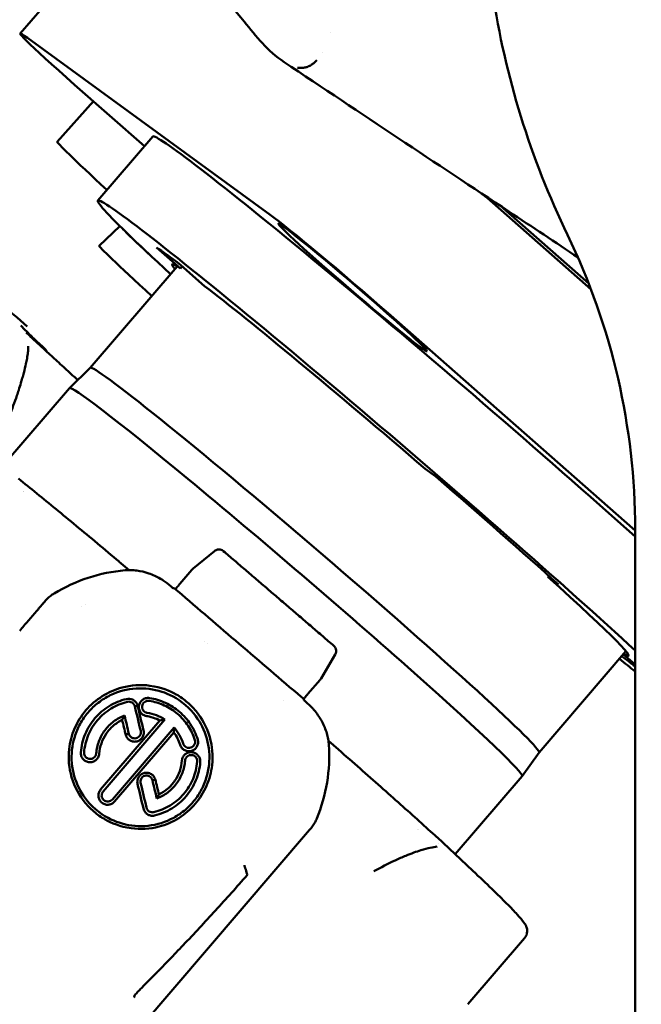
# Model space of a CAD drawing. Header units: millimetres. Extents: x 0 to 4686, y -120 to 1682.
# Tile 40 of 256: x 637 to 655, y 317 to 346. Entities that reach past the tile are written whole.
import ezdxf

# ---------------------------------------------------------------- set-up
doc = ezdxf.new("R2010")
doc.units = ezdxf.units.MM
doc.header["$LTSCALE"] = 2
doc.layers.add('Sichtbar (ISO)', color=7, linetype='Continuous', lineweight=50)

msp = doc.modelspace()

# ---------------------------------------------------------------- linework, layer by layer
at = {"layer": 'Sichtbar (ISO)'}
for p, q in [((639.794, 348.7783), (636.8669, 345.3633)), ((646.0652, 345.3845), (646.0651, 345.3846)), ((637.0813, 345.233), (644.2692, 339.9951)), ((645.627, 344.5536), (645.627, 344.5536)), ((640.5447, 342.0309), (638.476, 343.8494)), ((637.9606, 342.1605), (639.0311, 343.3615)), ((639.1637, 340.4198), (640.7899, 342.317)), ((650.4256, 340.8414), (650.4256, 340.8414)), ((650.6875, 340.4987), (653.766, 337.7925)), ((651.0871, 340.2599), (653.7004, 337.9627)), ((639.8185, 339.6627), (639.201, 339.0811)), ((640.9044, 339.0319), (641.6081, 338.4132)), ((641.5127, 338.4737), (638.9406, 335.4729)), ((641.661, 338.4749), (641.6081, 338.4132)), ((642.3269, 337.8894), (641.6232, 338.5081)), ((655.0713, 330.657), (647.7604, 337.0837)), ((638.9408, 335.4731), (638.3263, 334.8714)), ((638.3257, 334.8708), (636.344, 332.5588)), ((649.1691, 332.2509), (648.8574, 332.478)), ((655.0713, 285.3831), (655.0713, 330.6857)), ((641.9836, 329.5261), (642.6181, 330.0472)), ((642.6632, 330.0751), (642.6693, 330.0779)), ((640.0881, 329.4839), (639.7999, 329.7308)), ((641.5888, 329.0725), (641.9463, 329.4896)), ((652.4869, 329.2875), (652.5123, 329.3171)), ((652.4869, 329.2875), (652.7986, 329.0603)), ((641.4591, 328.9286), (641.402, 328.9439)), ((641.4641, 328.9243), (641.4638, 328.9181)), ((638.7895, 328.4547), (638.7895, 328.4547)), ((638.6698, 328.4027), (638.6698, 328.4027)), ((642.3153, 327.3769), (642.3153, 327.3769)), ((642.4014, 327.2987), (642.4014, 327.2987)), ((645.7737, 326.2792), (646.1915, 326.9858)), ((646.2077, 327.1553), (646.2098, 327.1485)), ((654.7997, 327.0848), (652.2275, 324.084)), ((655.0713, 326.6865), (654.7217, 326.9938)), ((645.3858, 325.8196), (645.7433, 326.2367)), ((644.669, 325.6365), (644.669, 325.6365)), ((645.2494, 325.6775), (645.2561, 325.6757)), ((645.2594, 325.6392), (645.2611, 325.6714)), ((640.3424, 325.4652), (640.2582, 325.4515)), ((639.2467, 322.9844), (641.0019, 325.0317)), ((641.1456, 325.0617), (639.3198, 322.9322)), ((639.5932, 322.698), (641.419, 324.8275)), ((641.4143, 324.6784), (639.6594, 322.6315)), ((646.2872, 324.1731), (645.9917, 324.4262)), ((652.2277, 324.0843), (651.7271, 323.3849)), ((640.8316, 323.2731), (640.7809, 323.2649)), ((640.8671, 323.2789), (640.8316, 323.2731)), ((651.7266, 323.3843), (649.7441, 321.0714)), ((645.4324, 321.7947), (637.1598, 312.1434)), ((649.2074, 321.5742), (650.2686, 320.5801)), ((648.9617, 321.2561), (648.9616, 321.2562)), ((649.2475, 321.4054), (649.2475, 321.4054)), ((650.1201, 316.6314), (651.8003, 318.5916))]:
    msp.add_line(p, q, dxfattribs=at)
for centre, radius, start, end in [((675.5713, 350.3007), 25, 188.54909, 205.84193), ((635.0713, 330.6857), 20, 0, 25.84194), ((637.549, 335.9379), 0.1, 8.1256, 46.94195), ((636.8577, 331.8384), 0.1, 344.16625, 344.29553), ((639.6047, 329.503), 0.3, 49.41308, 50.0745), ((646.092, 323.9453), 0.3, 48.76716, 49.41304), ((648.7045, 321.7085), 0.1, 121.75898, 121.94338), ((649.0023, 321.3552), 0.3, 46.87276, 47.79541)]:
    msp.add_arc(centre, radius, start, end, dxfattribs=at)
for centre, major_axis, ratio, start_param, end_param in [((639.5243, 343.0855), (-2.6574, 2.2778), 0.031426, 5.9047929, 7.4755892), ((647.593, 343.037), (-4.4953, 3.8312), 0.0341682, 5.1494517, 5.1494548), ((646.7691, 334.3088), (-8.8085, 7.8517), 0.0124969, 0, 0.5980903), ((649.7491, 334.6376), (-8.9592, 7.6794), 0.031426, 4.1035105, 6.2831853), ((648.1229, 332.7404), (-8.9592, 7.6794), 0.031426, 3.852174, 7.0186405), ((649.6392, 341.2625), (-2.6574, 2.2778), 0.031426, 4.3339966, 4.3839594), ((646.7121, 337.8476), (-2.6574, 2.2778), 0.031426, 4.3339966, 5.9047929), ((646.359, 333.8487), (-6.5317, 5.8223), 0.0124969, 0.1666535, 0.5314363), ((645.7887, 333.2089), (-6.5877, 5.8722), 0.0124969, 6.2820919, 6.9966264), ((648.1229, 332.7404), (-7.5166, 6.4429), 0.031426, 5.783282, 6.0263038), ((648.1229, 332.7404), (-6.7574, 5.7921), 0.031426, 6.0400363, 6.4670412), ((648.1229, 332.7404), (-6.7574, 5.7921), 0.031426, 4.6304549, 5.7695495), ((645.5838, 329.7781), (-6.6435, 5.6944), 0.031426, 3.1443434, 6.2804345), ((645.0262, 329.1276), (6.7004, -5.7432), 0.031426, 0, 3.1415927), ((648.1229, 332.7404), (-7.5166, 6.4429), 0.031426, 4.0682536, 4.5997396), ((642.7451, 329.8928), (-0.1794, 0.0884), 0.9994739, 5.5920404, 5.8580608), ((640.3957, 324.6385), (4.3597, -2.148), 0.9994737, 2.1157161, 2.5749466), ((642.1699, 329.2987), (-0.2144, -0.2053), 0.9904455, 4.635445, 4.811728), ((648.1229, 332.7404), (6.7574, -5.7921), 0.031426, 6.0993294, 7.1791309), ((641.2502, 329.0741), (0.1519, -0.1301), 0.0122103, 5.2143502, 6.2576784), ((641.5398, 328.8531), (0.0759, -0.0651), 0.0127943, 3.1514365, 4.6624749), ((644.1026, 327.5153), (40.4266, -34.6267), 0.0122749, 4.6593536, 4.7043405), ((638.0099, 328.5286), (0.6309, 0.5282), 0.3732732, 1.6412287, 1.9905022), ((643.5438, 327.3528), (10.3492, -8.8645), 0.0122121, 4.7043406, 4.8820714), ((646.0194, 327.0876), (0.1794, -0.0884), 0.9994735, 6.2071442, 7.0511894), ((648.1229, 332.7404), (-8.9592, 7.6794), 0.031426, 2.4061375, 2.4848716), ((648.1229, 332.7404), (7.5166, -6.4429), 0.031426, 5.7963939, 5.9178914), ((645.5154, 326.4319), (-0.2642, 0.1423), 0.9993286, 2.9271068, 3.1016134), ((645.1735, 325.7426), (0.076, -0.0651), 0.0128112, 4.8719295, 6.2564428), ((645.4113, 325.5092), (0.1519, -0.1301), 0.0122103, 3.1509879, 4.1942818), ((640.2915, 323.2714), (-5.3189, 22.3415), 0.0206631, 4.7725045, 4.8052063), ((640.5043, 323.3976), (-5.2526, 21.941), 0.0144154, 4.770074, 4.8033084), ((644.9589, 326.45), (-5.1918, -2.8437), 0.4077675, 5.7183822, 5.7587404), ((639.7792, 322.8228), (-5.2362, 21.9162), 0.0276097, 4.7874902, 4.8075276), ((640.002, 322.9345), (-5.3183, 22.3392), 0.0206667, 4.7838835, 4.8082092), ((643.3046, 323.2354), (-3.6105, 0.8325), 0.4756409, 5.4581645, 5.5082875), ((639.0079, 326.8351), (-1.6808, 3.6322), 0.4760429, 3.8769786, 3.9253836), ((641.1551, 323.9879), (4.3597, -2.148), 0.9994737, 0.06519, 0.5244304), ((646.092, 323.9453), (0.1978, 0.2256), 0.3328039, 0, 0.0001175), ((640.2918, 323.2684), (-5.3222, 22.356), 0.020667, 4.6830204, 4.7073094), ((640.5215, 323.3998), (-5.2485, 21.9217), 0.0136655, 4.6836101, 4.7036019), ((639.7931, 322.821), (-5.2529, 21.9842), 0.0269449, 4.6878905, 4.721065), ((640.0012, 322.9305), (-5.327, 22.3759), 0.0207054, 4.6860663, 4.7186946), ((637.3873, 322.327), (-3.6853, -1.8271), 0.5018683, 2.5147663, 2.5611713), ((645.3654, 322.2308), (0.4318, 0.7124), 0.3720758, 4.2943398, 4.6395169), ((642.7478, 326.4696), (6.7764, -5.8083), 0.031426, 5.8157432, 5.8157976), ((642.7478, 326.4696), (6.7004, -5.7432), 0.031426, 0.4002489, 0.4002967)]:
    msp.add_ellipse(centre, major_axis=major_axis, ratio=ratio, start_param=start_param, end_param=end_param, dxfattribs=at)
msp.add_ellipse((646.7121, 337.8476), major_axis=(2.2018, -1.8873), ratio=0.031426, dxfattribs=at)
for points, knots in [([(644.6761, 344.5213), (644.1928, 344.8437), (643.8584, 345.2784), (642.4214, 347.0151), (641.3897, 348.4119), (637.2271, 353.86), (632.8959, 358.464), (631.6473, 362.1175), (631.6254, 362.2592), (631.5887, 362.4884), (631.593, 362.4654), (631.589, 362.4889), (631.583, 362.5251), (631.5776, 362.5587), (631.5782, 362.5546), (631.5778, 362.5569), (631.5779, 362.5567), (631.5778, 362.557)], [0, 0, 0, 0, 0.605304, 0.605304, 2.3903951, 2.3903951, 7.7458992, 7.7458992, 7.9984021, 7.9984021, 8.5865229, 8.5865229, 10.2970863, 10.2970863, 15.4287783, 15.4287783, 18.868279, 18.868279, 18.868279, 18.868279]), ([(653.3855, 338.7344), (652.713, 339.1811), (652.0231, 339.6389), (649.1984, 341.513), (646.9568, 342.9999), (644.6761, 344.5213)], [2.9453061, 2.9453061, 2.9453061, 2.9453061, 3.4174855, 3.4174855, 4.8760593, 4.8760593, 4.8760593, 4.8760593]), ([(645.0796, 344.3572), (645.0914, 344.3549), (645.103, 344.3531), (645.1143, 344.3516), (645.1257, 344.3501), (645.137, 344.349), (645.148, 344.3482), (645.1592, 344.3475), (645.1701, 344.347), (645.1809, 344.3469), (645.1919, 344.3468), (645.2027, 344.347), (645.2133, 344.3475), (645.224, 344.348), (645.2345, 344.3488), (645.245, 344.35), (645.2557, 344.3512), (645.2665, 344.3527), (645.2769, 344.3545), (645.2822, 344.3554), (645.2874, 344.3564), (645.2925, 344.3575), (645.2976, 344.3585), (645.3026, 344.3596), (645.3076, 344.3608), (645.3178, 344.3632), (645.3279, 344.3659), (645.3379, 344.3688), (645.348, 344.3718), (645.358, 344.3751), (645.3678, 344.3786), (645.3778, 344.3822), (645.3877, 344.3861), (645.3974, 344.3902), (645.4073, 344.3944), (645.4171, 344.3989), (645.4267, 344.4035), (645.4365, 344.4084), (645.4462, 344.4134), (645.4556, 344.4187), (645.4603, 344.4213), (645.4649, 344.4239), (645.4694, 344.4266), (645.4745, 344.4296), (645.4794, 344.4326), (645.4843, 344.4357), (645.4939, 344.4418), (645.5034, 344.4481), (645.5126, 344.4545), (645.5221, 344.4612), (645.5314, 344.4681), (645.5405, 344.4752), (645.5499, 344.4826), (645.5591, 344.4901), (645.5681, 344.4979), (645.5774, 344.5058), (645.5865, 344.514), (645.5954, 344.5224), (645.6006, 344.5273), (645.6058, 344.5323), (645.6109, 344.5373), (645.6148, 344.5411), (645.6186, 344.5449), (645.6223, 344.5488), (645.6314, 344.558), (645.6403, 344.5674), (645.649, 344.5771)], [0.000002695, 0.000002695, 0.000002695, 0.000002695, 0.004252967, 0.004252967, 0.004252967, 0.008564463, 0.008564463, 0.008564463, 0.012930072, 0.012930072, 0.012930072, 0.017344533, 0.017344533, 0.017344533, 0.021801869, 0.021801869, 0.021801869, 0.026295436, 0.026295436, 0.026295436, 0.028571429, 0.028571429, 0.028571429, 0.030822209, 0.030822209, 0.030822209, 0.035407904, 0.035407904, 0.035407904, 0.040069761, 0.040069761, 0.040069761, 0.044823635, 0.044823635, 0.044823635, 0.049688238, 0.049688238, 0.049688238, 0.054686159, 0.054686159, 0.054686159, 0.057142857, 0.057142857, 0.057142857, 0.059845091, 0.059845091, 0.059845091, 0.065184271, 0.065184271, 0.065184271, 0.070704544, 0.070704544, 0.070704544, 0.076402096, 0.076402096, 0.076402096, 0.0822686, 0.0822686, 0.0822686, 0.085714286, 0.085714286, 0.085714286, 0.088290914, 0.088290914, 0.088290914, 0.094464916, 0.094464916, 0.094464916, 0.094464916]), ([(637.074, 336.6949), (636.797, 336.9348), (636.5422, 337.1545), (635.7947, 337.7953), (635.404, 338.1242), (635.057, 338.4046), (634.9815, 338.4637), (634.8939, 338.5277), (634.8705, 338.5443), (634.8254, 338.5709), (634.8112, 338.5803), (634.7615, 338.5985), (634.7445, 338.6045), (634.7047, 338.611), (634.6911, 338.6126), (634.6495, 338.6136), (634.6168, 338.6122), (634.5442, 338.5893), (634.5082, 338.5721), (634.4629, 338.5352), (634.4511, 338.524), (634.4404, 338.512)], [5.57456562, 5.57456562, 5.57456562, 5.57456562, 5.71740235, 5.71740235, 6.03849592, 6.03849592, 6.16493539, 6.16493539, 6.22815513, 6.22815513, 6.25976499, 6.25976499, 6.27172526, 6.27172526, 6.27660704, 6.27660704, 6.28392285, 6.28392285, 6.28937049, 6.28937049, 6.29137486, 6.29137486, 6.29137486, 6.29137486]), ([(636.8816, 336.7263), (636.8816, 336.7263), (636.8932, 336.7115), (636.9338, 336.6673), (636.9686, 336.6314), (637.0595, 336.5409), (637.1157, 336.4861), (637.2488, 336.3582), (637.3256, 336.2851), (637.4755, 336.1437), (637.5439, 336.0796), (637.6173, 336.011)], [0.05841764, 0.05841764, 0.05841764, 0.05841764, 0.13267696, 0.13267696, 0.23050689, 0.23050689, 0.32833681, 0.32833681, 0.42616674, 0.42616674, 0.49733919, 0.49733919, 0.49733919, 0.49733919]), ([(637.041, 336.514), (637.0407, 336.5144), (637.0403, 336.5147), (637.0395, 336.5155), (637.039, 336.5159), (637.0386, 336.5163)], [-0.00014958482, -0.00014958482, -0.00014958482, -0.00014958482, 0, 0, 0.00018411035, 0.00018411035, 0.00018411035, 0.00018411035]), ([(637.041, 336.514), (637.1269, 336.434), (637.2185, 336.3489), (637.4127, 336.169), (637.5153, 336.0743), (637.7309, 335.8757), (637.8439, 335.7718), (638.0798, 335.5555), (638.2027, 335.4431), (638.408, 335.2555), (638.4876, 335.1829), (638.5688, 335.1089)], [0.51735896, 0.51735896, 0.51735896, 0.51735896, 0.58968356, 0.58968356, 0.66200815, 0.66200815, 0.73433274, 0.73433274, 0.80665734, 0.80665734, 0.85083628, 0.85083628, 0.85083628, 0.85083628]), ([(636.9712, 335.3219), (636.9961, 335.4168), (637.0178, 335.5061), (637.0358, 335.5882), (637.0477, 335.6429), (637.058, 335.6944), (637.0667, 335.743), (637.07, 335.7613), (637.073, 335.7791), (637.0758, 335.7965), (637.0806, 335.827), (637.0848, 335.8562), (637.0882, 335.8843), (637.0917, 335.9129), (637.0945, 335.9403), (637.0965, 335.9665), (637.1005, 336.0176), (637.1017, 336.0644), (637.1002, 336.1073)], [0.77083333, 0.77083333, 0.77083333, 0.77083333, 0.83333333, 0.83333333, 0.83333333, 0.875, 0.875, 0.875, 0.890625, 0.890625, 0.890625, 0.91796875, 0.91796875, 0.91796875, 0.94581371, 0.94581371, 0.94581371, 1, 1, 1, 1]), ([(636.5524, 334.0678), (636.6252, 334.2496), (636.7001, 334.4521), (636.7678, 334.6518), (636.7857, 334.7047), (636.8031, 334.7574), (636.82, 334.8095), (636.8435, 334.8818), (636.8657, 334.9529), (636.8866, 335.0224), (636.9006, 335.0692), (636.9141, 335.1152), (636.9269, 335.1603), (636.9426, 335.2157), (636.9574, 335.2696), (636.9712, 335.3219)], [0.52327687, 0.52327687, 0.52327687, 0.52327687, 0.63665356, 0.63665356, 0.63665356, 0.66666667, 0.66666667, 0.66666667, 0.70833333, 0.70833333, 0.70833333, 0.73638868, 0.73638868, 0.73638868, 0.77083333, 0.77083333, 0.77083333, 0.77083333]), ([(639.7972, 329.733), (639.5787, 329.916), (639.363, 330.096), (638.9388, 330.449), (638.7303, 330.6221), (638.3216, 330.9601), (638.1214, 331.125), (637.7306, 331.446), (637.5401, 331.6019), (637.1696, 331.9038), (636.9898, 332.0498), (636.8159, 332.1903)], [5.05987647, 5.05987647, 5.05987647, 5.05987647, 5.13797406, 5.13797406, 5.21607165, 5.21607165, 5.29416924, 5.29416924, 5.37226683, 5.37226683, 5.45036442, 5.45036442, 5.45036442, 5.45036442]), ([(642.8772, 330.0491), (642.858, 330.0651), (642.8361, 330.0774), (642.8125, 330.0852), (642.8074, 330.0869), (642.8022, 330.0884), (642.7969, 330.0897), (642.7776, 330.0944), (642.7574, 330.0961), (642.7377, 330.0948), (642.7263, 330.0941), (642.715, 330.0924), (642.7041, 330.0897), (642.692, 330.0868), (642.6804, 330.0829), (642.6693, 330.0779)], [0.01312544, 0.01312544, 0.01312544, 0.01312544, 0.27603235, 0.27603235, 0.27603235, 0.33333333, 0.33333333, 0.33333333, 0.54451702, 0.54451702, 0.54451702, 0.66666667, 0.66666667, 0.66666667, 0.8012048, 0.8012048, 0.8012048, 0.8012048]), ([(644.5135, 328.6482), (644.4045, 328.7416), (644.2955, 328.8349), (644.0775, 329.0216), (643.9685, 329.115), (643.7506, 329.3016), (643.6416, 329.3949), (643.4237, 329.5815), (643.3147, 329.6748), (643.0968, 329.8613), (642.9879, 329.9545), (642.8789, 330.0477)], [4.712388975, 4.712388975, 4.712388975, 4.712388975, 4.720430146, 4.720430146, 4.728471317, 4.728471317, 4.736512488, 4.736512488, 4.744553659, 4.744553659, 4.75259483, 4.75259483, 4.75259483, 4.75259483]), ([(639.9718, 329.4782), (640.0289, 329.4831), (640.0862, 329.4849), (640.2024, 329.4822), (640.2611, 329.4776), (640.4396, 329.4543), (640.5577, 329.4258), (640.7918, 329.3445), (640.9068, 329.2909), (641.0432, 329.2113), (641.07, 329.1948), (641.136, 329.1521), (641.1746, 329.1251), (641.2496, 329.069), (641.2859, 329.0398), (641.3213, 329.0095)], [-0.14645555, -0.14645555, -0.14645555, -0.14645555, -0.12926145, -0.12926145, -0.1116165, -0.1116165, -0.07535246, -0.07535246, -0.03750793, -0.03750793, -0.02806109, -0.02806109, -0.01397252, -0.01397252, -0.000001, -0.000001, -0.000001, -0.000001]), ([(641.4616, 328.9265), (641.4625, 328.9278), (641.4726, 328.933), (641.497, 328.9653), (641.5352, 329.0097), (641.5695, 329.05), (641.5888, 329.0725)], [0.00227938, 0.00227938, 0.00227938, 0.00227938, 0.25, 0.5, 0.75, 1, 1, 1, 1]), ([(637.8699, 328.7898), (637.8519, 328.7789), (637.8336, 328.7676), (637.8, 328.7464), (637.7837, 328.736), (637.7689, 328.7263)], [0.000001, 0.000001, 0.000001, 0.000001, 0.006296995, 0.006296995, 0.012034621, 0.012034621, 0.012034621, 0.012034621]), ([(637.5728, 328.5284), (637.5686, 328.5235), (637.5643, 328.5185), (637.56, 328.5136), (637.4874, 328.4297), (637.4128, 328.3433), (637.3359, 328.2541), (637.2586, 328.1645), (637.179, 328.072), (637.0979, 327.9777), (637.0164, 327.8829), (636.9334, 327.7862), (636.8502, 327.6892)], [0.00000005, 0.00000005, 0.00000005, 0.00000005, 0.01919706, 0.01919706, 0.01919706, 0.34440323, 0.34440323, 0.34440323, 0.6711926, 0.6711926, 0.6711926, 0.99975144, 0.99975144, 0.99975144, 0.99975144]), ([(646.149, 327.2439), (646.0409, 327.3369), (645.9326, 327.4301), (645.7154, 327.6168), (645.6066, 327.7103), (645.3886, 327.8976), (645.2795, 327.9913), (645.0609, 328.1789), (644.9515, 328.2727), (644.7326, 328.4605), (644.623, 328.5544), (644.5135, 328.6482)], [4.5514095, 4.5514095, 4.5514095, 4.5514095, 4.58360546, 4.58360546, 4.61580143, 4.61580143, 4.64799739, 4.64799739, 4.68019335, 4.68019335, 4.71238932, 4.71238932, 4.71238932, 4.71238932]), ([(646.2077, 327.1553), (646.2037, 327.1677), (646.1985, 327.1797), (646.1922, 327.1909), (646.1813, 327.2105), (646.1672, 327.2279), (646.1502, 327.2427)], [0.59017801, 0.59017801, 0.59017801, 0.59017801, 0.73450062, 0.73450062, 0.73450062, 0.98742483, 0.98742483, 0.98742483, 0.98742483]), ([(642.0473, 322.5627), (642.1855, 322.7239), (642.2989, 322.905), (642.4684, 323.2957), (642.5233, 323.5022), (642.578, 323.99), (642.5544, 324.2706), (642.3858, 324.8595), (642.2369, 325.0993), (642.0209, 325.3755), (641.9257, 325.4748), (641.7156, 325.6556), (641.6033, 325.7349), (641.2985, 325.9072), (641.0386, 326.0189), (640.4318, 326.0975), (640.1515, 326.0789), (639.6759, 325.9519), (639.478, 325.8658), (639.1144, 325.6371), (638.9515, 325.4965), (638.8123, 325.3342)], [0.000001, 0.000001, 0.000001, 0.000001, 0.06376976, 0.06376976, 0.12733417, 0.12733417, 0.21100262, 0.21100262, 0.31074967, 0.31074967, 0.37605938, 0.37605938, 0.44130067, 0.44130067, 0.54093768, 0.54093768, 0.62428917, 0.62428917, 0.68836191, 0.68836191, 0.75244935, 0.75244935, 0.75244935, 0.75244935]), ([(641.9775, 322.6126), (642.0671, 322.717), (642.146, 322.8306), (642.2794, 323.0716), (642.3338, 323.1986), (642.4545, 323.5845), (642.4835, 323.8526), (642.438, 324.3743), (642.3673, 324.6261), (642.1569, 325.0449), (642.007, 325.2751), (641.5101, 325.7029), (641.2602, 325.8171), (640.815, 325.9628), (640.5557, 325.9953), (640.0329, 325.9626), (639.7723, 325.894), (639.4069, 325.7164), (639.2879, 325.6426), (639.0671, 325.4723), (638.9658, 325.376), (638.8752, 325.2703)], [0.000001, 0.000001, 0.000001, 0.000001, 0.04133404, 0.04133404, 0.08255173, 0.08255173, 0.16231871, 0.16231871, 0.23924139, 0.23924139, 0.30208194, 0.30208194, 0.36489253, 0.36489253, 0.441763, 0.441763, 0.52141121, 0.52141121, 0.56315206, 0.56315206, 0.60493725, 0.60493725, 0.60493725, 0.60493725]), ([(645.2586, 325.6736), (645.2594, 325.6749), (645.2696, 325.6801), (645.2945, 325.713), (645.3331, 325.7578), (645.3668, 325.7975), (645.3858, 325.8196)], [0.00227185, 0.00227185, 0.00227185, 0.00227185, 0.25, 0.5, 0.75, 1, 1, 1, 1]), ([(638.6597, 324.0863), (638.6739, 324.2712), (638.7172, 324.4531), (638.8593, 324.7966), (638.9573, 324.9564), (639.1994, 325.2388), (639.3419, 325.36), (639.6591, 325.5534), (639.8321, 325.6247), (640.0126, 325.6677)], [0.000001, 0.000001, 0.000001, 0.000001, 0.0559087, 0.0559087, 0.11184725, 0.11184725, 0.16758566, 0.16758566, 0.22328552, 0.22328552, 0.22328552, 0.22328552]), ([(638.7568, 324.0863), (638.7707, 324.2615), (638.8123, 324.4339), (638.9476, 324.7589), (639.0406, 324.9101), (639.2701, 325.1774), (639.4053, 325.2923), (639.7059, 325.4757), (639.8699, 325.5433), (640.0411, 325.5843)], [0.000001, 0.000001, 0.000001, 0.000001, 0.05297606, 0.05297606, 0.1059341, 0.1059341, 0.15874889, 0.15874889, 0.21155721, 0.21155721, 0.21155721, 0.21155721]), ([(640.0126, 325.6677), (640.0489, 325.6766), (640.0797, 325.6762), (640.1376, 325.6712), (640.1663, 325.6613), (640.2189, 325.6385), (640.2484, 325.618), (640.2902, 325.5747), (640.3048, 325.5549), (640.3333, 325.5024), (640.3415, 325.473), (640.3424, 325.4652)], [0, 0, 0, 0, 0.01119807, 0.01119807, 0.03084627, 0.03084627, 0.06369972, 0.06369972, 0.08615982, 0.08615982, 0.11842017, 0.11842017, 0.11842017, 0.11842017]), ([(640.0411, 325.5843), (640.0654, 325.5901), (640.0888, 325.5906), (640.1119, 325.5869), (640.1349, 325.5832), (640.1574, 325.5749), (640.1775, 325.5626), (640.1875, 325.5565), (640.1968, 325.5493), (640.2054, 325.5414), (640.214, 325.5335), (640.2218, 325.5247), (640.2287, 325.5153), (640.232, 325.5108), (640.2353, 325.5057), (640.2385, 325.5003), (640.2414, 325.4953), (640.2442, 325.49), (640.2467, 325.4847), (640.2479, 325.482), (640.2491, 325.4793), (640.2501, 325.4766), (640.2513, 325.4738), (640.2523, 325.471), (640.2532, 325.4684), (640.2543, 325.4655), (640.2553, 325.4627), (640.2559, 325.46), (640.2563, 325.4584), (640.2566, 325.4569), (640.2571, 325.4557), (640.2577, 325.4545), (640.2585, 325.4536), (640.2582, 325.4515)], [0, 0, 0, 0, 0.25, 0.25, 0.25, 0.5, 0.5, 0.5, 0.6245489, 0.6245489, 0.6245489, 0.75, 0.75, 0.75, 0.8098444, 0.8098444, 0.8098444, 0.8653514, 0.8653514, 0.8653514, 0.8938682, 0.8938682, 0.8938682, 0.9241618, 0.9241618, 0.9241618, 0.9580075, 0.9580075, 0.9580075, 0.9774214, 0.9774214, 0.9774214, 1, 1, 1, 1]), ([(640.6105, 325.1606), (640.5925, 325.1633), (640.5748, 325.1678), (640.5407, 325.1803), (640.5242, 325.1882), (640.4783, 325.2164), (640.452, 325.2408), (640.4104, 325.2976), (640.3954, 325.3298), (640.3786, 325.3975), (640.3767, 325.4327), (640.3865, 325.5014), (640.3982, 325.5348), (640.4331, 325.5949), (640.4563, 325.6213), (640.5115, 325.6641), (640.5432, 325.68), (640.5959, 325.6946), (640.6152, 325.6978), (640.6538, 325.7), (640.6731, 325.699), (640.6921, 325.696)], [0.000001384, 0.000001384, 0.000001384, 0.000001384, 0.005450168, 0.005450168, 0.010924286, 0.010924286, 0.02155244, 0.02155244, 0.032110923, 0.032110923, 0.04253844, 0.04253844, 0.05294912, 0.05294912, 0.063358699, 0.063358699, 0.073874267, 0.073874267, 0.079685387, 0.079685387, 0.085462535, 0.085462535, 0.085462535, 0.085462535]), ([(640.6284, 325.2565), (640.6166, 325.2583), (640.6049, 325.2613), (640.5823, 325.2695), (640.5714, 325.2747), (640.5411, 325.2933), (640.5236, 325.3094), (640.496, 325.347), (640.4861, 325.3683), (640.4749, 325.4133), (640.4737, 325.4367), (640.4802, 325.4824), (640.4879, 325.5046), (640.5111, 325.5445), (640.5266, 325.562), (640.5634, 325.5905), (640.5845, 325.6011), (640.6193, 325.6107), (640.6318, 325.6128), (640.6569, 325.6143), (640.6695, 325.6137), (640.682, 325.6119)], [0.000001, 0.000001, 0.000001, 0.000001, 0.003602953, 0.003602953, 0.007220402, 0.007220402, 0.014259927, 0.014259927, 0.021267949, 0.021267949, 0.028223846, 0.028223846, 0.035155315, 0.035155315, 0.04210993, 0.04210993, 0.049141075, 0.049141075, 0.052939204, 0.052939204, 0.056720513, 0.056720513, 0.056720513, 0.056720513]), ([(640.682, 325.6119), (640.8381, 325.5885), (640.9891, 325.5435), (641.2754, 325.4122), (641.4073, 325.3277), (641.6453, 325.1232), (641.748, 325.0061), (641.9202, 324.7447), (641.9872, 324.6033), (642.0341, 324.4535)], [0.000001, 0.000001, 0.000001, 0.000001, 0.04738919, 0.04738919, 0.09445994, 0.09445994, 0.14131132, 0.14131132, 0.18852705, 0.18852705, 0.18852705, 0.18852705]), ([(640.6921, 325.696), (640.8566, 325.671), (641.0156, 325.6234), (641.3171, 325.4848), (641.4561, 325.3958), (641.7076, 325.1799), (641.8164, 325.056), (641.9989, 324.7793), (642.07, 324.6296), (642.1197, 324.471)], [0.000001, 0.000001, 0.000001, 0.000001, 0.04993795, 0.04993795, 0.0995179, 0.0995179, 0.14910901, 0.14910901, 0.1991082, 0.1991082, 0.1991082, 0.1991082]), ([(645.3339, 325.5719), (645.3693, 325.5416), (645.4037, 325.5101), (645.4706, 325.4447), (645.5032, 325.4106), (645.5555, 325.352), (645.576, 325.328), (645.6756, 325.2055), (645.7461, 325.1001), (645.8623, 324.8813), (645.9086, 324.769), (645.959, 324.5962), (645.9726, 324.5389), (645.993, 324.4245), (646, 324.3677), (646.0039, 324.3104)], [0.000001, 0.000001, 0.000001, 0.000001, 0.01397242, 0.01397242, 0.02806086, 0.02806086, 0.03750759, 0.03750759, 0.07535171, 0.07535171, 0.11161486, 0.11161486, 0.12925956, 0.12925956, 0.1464534, 0.1464534, 0.1464534, 0.1464534]), ([(638.8123, 325.3342), (638.6731, 325.1718), (638.5593, 324.9897), (638.3901, 324.5977), (638.3359, 324.3908), (638.2837, 323.904), (638.3087, 323.6248), (638.4798, 323.0399), (638.6291, 322.8022), (638.8446, 322.5283), (638.9397, 322.4294), (639.1492, 322.2493), (639.2612, 322.1703), (639.565, 321.998), (639.8234, 321.886), (640.428, 321.8045), (640.7078, 321.8216), (641.1829, 321.9463), (641.3808, 322.0317), (641.7446, 322.2594), (641.9077, 322.3999), (642.0473, 322.5627)], [0.000001, 0.000001, 0.000001, 0.000001, 0.06421662, 0.06421662, 0.12813597, 0.12813597, 0.21188504, 0.21188504, 0.3114929, 0.3114929, 0.37695719, 0.37695719, 0.44236227, 0.44236227, 0.54240704, 0.54240704, 0.62643433, 0.62643433, 0.69108559, 0.69108559, 0.75573061, 0.75573061, 0.75573061, 0.75573061]), ([(638.8752, 325.2703), (638.7853, 325.1654), (638.7062, 325.0515), (638.573, 324.8103), (638.5189, 324.6833), (638.3991, 324.2977), (638.371, 324.03), (638.4188, 323.5107), (638.4902, 323.2607), (638.7014, 322.8444), (638.8513, 322.6158), (639.3467, 322.1894), (639.5953, 322.0749), (640.039, 321.9276), (640.2972, 321.8939), (640.8189, 321.9235), (641.0796, 321.9908), (641.4452, 322.1671), (641.5642, 322.2405), (641.7851, 322.4104), (641.8867, 322.5067), (641.9775, 322.6126)], [0.000001, 0.000001, 0.000001, 0.000001, 0.04149101, 0.04149101, 0.08281075, 0.08281075, 0.16287392, 0.16287392, 0.23963013, 0.23963013, 0.30233343, 0.30233343, 0.36495832, 0.36495832, 0.44157223, 0.44157223, 0.52135294, 0.52135294, 0.56311221, 0.56311221, 0.60491909, 0.60491909, 0.60491909, 0.60491909]), ([(641.1456, 325.0617), (641.0676, 325.1119), (640.9846, 325.1536), (640.8107, 325.2191), (640.7204, 325.2426), (640.6284, 325.2565)], [0, 0, 0, 0, 0.027799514, 0.027799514, 0.055676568, 0.055676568, 0.055676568, 0.055676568]), ([(639.9527, 325.1812), (639.8953, 325.1588), (639.8394, 325.1325), (639.7857, 325.1023), (639.732, 325.0722), (639.6803, 325.0384), (639.6313, 325.0011), (639.5823, 324.9638), (639.5359, 324.923), (639.4926, 324.8793), (639.4493, 324.8355), (639.4091, 324.7888), (639.3723, 324.7394), (639.3356, 324.6901), (639.3023, 324.6382), (639.2728, 324.5842), (639.2433, 324.5302), (639.2176, 324.4742), (639.196, 324.4167), (639.1743, 324.3592), (639.1567, 324.3001), (639.1433, 324.2401), (639.13, 324.1802), (639.1208, 324.1193), (639.1159, 324.058)], [0, 0, 0, 0, 0.125, 0.125, 0.125, 0.25, 0.25, 0.25, 0.375, 0.375, 0.375, 0.5, 0.5, 0.5, 0.625, 0.625, 0.625, 0.75, 0.75, 0.75, 0.875, 0.875, 0.875, 1, 1, 1, 1]), ([(639.8842, 325.0486), (639.789, 325.0019), (639.7003, 324.9432), (639.5401, 324.8043), (639.4695, 324.7248), (639.3504, 324.5498), (639.3026, 324.4551), (639.2325, 324.2559), (639.2104, 324.1521), (639.202, 324.047)], [0.00000098, 0.00000098, 0.00000098, 0.00000098, 0.03181494, 0.03181494, 0.06363233, 0.06363233, 0.09539745, 0.09539745, 0.12714923, 0.12714923, 0.12714923, 0.12714923]), ([(641.0019, 325.0317), (640.9407, 325.064), (640.877, 325.0911), (640.7168, 325.1438), (640.6416, 325.1559), (640.6105, 325.1606)], [0.00000096, 0.00000096, 0.00000096, 0.00000096, 0.020771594, 0.020771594, 0.050618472, 0.050618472, 0.050618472, 0.050618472]), ([(640.5172, 324.7382), (640.5222, 324.7175), (640.5247, 324.6961), (640.5247, 324.6534), (640.5221, 324.632), (640.5087, 324.5767), (640.4937, 324.5443), (640.4536, 324.4893), (640.4281, 324.4645), (640.3687, 324.428), (640.3357, 324.4144), (640.2673, 324.4033), (640.2313, 324.4027), (640.1584, 324.4196), (640.1259, 324.4341), (640.0655, 324.4766), (640.0437, 324.5021), (640.0245, 324.53), (640.0202, 324.5369), (640.009, 324.5568), (640.005, 324.5669), (639.9999, 324.5795), (639.9989, 324.5822), (639.9966, 324.5877), (639.9959, 324.5894), (639.9948, 324.5925), (639.9944, 324.5936), (639.9938, 324.5956), (639.9936, 324.5964), (639.9933, 324.598), (639.9932, 324.5987), (639.9929, 324.6013), (639.9928, 324.6031), (639.9925, 324.6053), (639.9924, 324.6057), (639.9922, 324.6064), (639.9921, 324.6067), (639.992, 324.6073), (639.9919, 324.6076), (639.9916, 324.6082), (639.9915, 324.6085), (639.9909, 324.6097), (639.9904, 324.6105), (639.9897, 324.6113)], [0.000001, 0.000001, 0.000001, 0.000001, 0.006412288, 0.006412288, 0.012854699, 0.012854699, 0.023454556, 0.023454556, 0.033283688, 0.033283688, 0.041642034, 0.041642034, 0.048272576, 0.048272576, 0.054158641, 0.054158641, 0.06059136, 0.06059136, 0.062611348, 0.062611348, 0.066292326, 0.066292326, 0.067230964, 0.067230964, 0.068281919, 0.068281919, 0.068904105, 0.068904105, 0.069345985, 0.069345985, 0.069746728, 0.069746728, 0.070640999, 0.070640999, 0.070841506, 0.070841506, 0.070987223, 0.070987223, 0.071147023, 0.071147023, 0.071310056, 0.071310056, 0.071813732, 0.071813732, 0.071813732, 0.071813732]), ([(640.0825, 324.6399), (640.083, 324.6396), (640.0834, 324.6393), (640.084, 324.6386), (640.0841, 324.6384), (640.0844, 324.6379), (640.0845, 324.6377), (640.0846, 324.6373), (640.0847, 324.6371), (640.0848, 324.6367), (640.0848, 324.6365), (640.0849, 324.6356), (640.0849, 324.635), (640.0849, 324.6342), (640.0849, 324.6341), (640.0848, 324.633), (640.0848, 324.6321), (640.0849, 324.6305), (640.0849, 324.6298), (640.0852, 324.6286), (640.0854, 324.6279), (640.0863, 324.6253), (640.0872, 324.6239), (640.0913, 324.6139), (640.0928, 324.609), (640.1019, 324.5897), (640.1099, 324.5782), (640.1235, 324.5616), (640.1296, 324.555), (640.145, 324.5409), (640.1545, 324.5339), (640.1847, 324.5156), (640.207, 324.5075), (640.2531, 324.5004), (640.2767, 324.5014), (640.3217, 324.512), (640.3431, 324.5217), (640.3809, 324.5484), (640.3971, 324.5655), (640.4221, 324.6048), (640.4308, 324.6269), (640.4371, 324.6621), (640.438, 324.6745), (640.4372, 324.6991), (640.4356, 324.7114), (640.4328, 324.7233)], [-0.05912333, -0.05912333, -0.05912333, -0.05912333, -0.058737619, -0.058737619, -0.058486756, -0.058486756, -0.058321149, -0.058321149, -0.058179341, -0.058179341, -0.057998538, -0.057998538, -0.057533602, -0.057533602, -0.057458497, -0.057458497, -0.056720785, -0.056720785, -0.056273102, -0.056273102, -0.055773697, -0.055773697, -0.05425286, -0.05425286, -0.052225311, -0.052225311, -0.048453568, -0.048453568, -0.045767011, -0.045767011, -0.042249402, -0.042249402, -0.035235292, -0.035235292, -0.028314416, -0.028314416, -0.021399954, -0.021399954, -0.014420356, -0.014420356, -0.007403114, -0.007403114, -0.00369589, -0.00369589, -0.000001, -0.000001, -0.000001, -0.000001]), ([(641.6015, 324.3123), (641.5808, 324.3778), (641.5546, 324.4416), (641.4919, 324.5643), (641.4555, 324.6231), (641.4143, 324.6784)], [0.000001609, 0.000001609, 0.000001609, 0.000001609, 0.020627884, 0.020627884, 0.04131602, 0.04131602, 0.04131602, 0.04131602]), ([(641.6908, 324.3463), (641.6631, 324.4349), (641.6259, 324.5205), (641.5346, 324.6821), (641.4805, 324.7581), (641.419, 324.8275)], [0.00000151, 0.00000151, 0.00000151, 0.00000151, 0.027843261, 0.027843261, 0.055687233, 0.055687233, 0.055687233, 0.055687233]), ([(639.9897, 324.6113), (640.0052, 324.6161), (640.0207, 324.6209), (640.0516, 324.6304), (640.0671, 324.6351), (640.0825, 324.6399)], [-0.026757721, -0.026757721, -0.026757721, -0.026757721, -0.013384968, -0.013384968, -0.000004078, -0.000004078, -0.000004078, -0.000004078]), ([(642.1197, 324.471), (642.1252, 324.4531), (642.1289, 324.4346), (642.1324, 324.3971), (642.1322, 324.3782), (642.1259, 324.3244), (642.115, 324.2905), (642.0812, 324.2292), (642.0585, 324.2022), (642.0042, 324.1583), (641.973, 324.1418), (641.9064, 324.1218), (641.8712, 324.1183), (641.802, 324.1246), (641.7681, 324.1345), (641.7056, 324.1668), (641.6774, 324.1891), (641.6424, 324.2302), (641.6319, 324.2455), (641.6142, 324.2778), (641.6069, 324.2947), (641.6015, 324.3123)], [0.000001, 0.000001, 0.000001, 0.000001, 0.005631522, 0.005631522, 0.01128646, 0.01128646, 0.021815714, 0.021815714, 0.032297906, 0.032297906, 0.042730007, 0.042730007, 0.053091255, 0.053091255, 0.06352181, 0.06352181, 0.074079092, 0.074079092, 0.079584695, 0.079584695, 0.085056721, 0.085056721, 0.085056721, 0.085056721]), ([(642.0341, 324.4535), (642.0378, 324.4415), (642.0403, 324.4292), (642.0427, 324.4042), (642.0426, 324.3915), (642.0384, 324.3557), (642.0312, 324.3331), (642.0087, 324.2923), (641.9936, 324.2743), (641.9575, 324.2452), (641.9368, 324.2342), (641.8925, 324.2209), (641.8691, 324.2185), (641.8231, 324.2228), (641.8007, 324.2293), (641.7593, 324.2508), (641.7407, 324.2656), (641.7176, 324.2927), (641.7108, 324.3027), (641.6992, 324.3238), (641.6944, 324.3349), (641.6908, 324.3463)], [0.000001, 0.000001, 0.000001, 0.000001, 0.003763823, 0.003763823, 0.007537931, 0.007537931, 0.014546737, 0.014546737, 0.021518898, 0.021518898, 0.028437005, 0.028437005, 0.035322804, 0.035322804, 0.042210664, 0.042210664, 0.049164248, 0.049164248, 0.052746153, 0.052746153, 0.05630736, 0.05630736, 0.05630736, 0.05630736]), ([(639.202, 324.047), (639.2007, 324.0284), (639.1973, 324.0099), (639.187, 323.9738), (639.1799, 323.9563), (639.1546, 323.9086), (639.1321, 323.8811), (639.0781, 323.8363), (639.0471, 323.8193), (638.9805, 323.7983), (638.9453, 323.7942), (638.8757, 323.7996), (638.8414, 323.8091), (638.7788, 323.8401), (638.7507, 323.8616), (638.7038, 323.9144), (638.6856, 323.9456), (638.668, 323.9964), (638.6638, 324.0141), (638.659, 324.0501), (638.6585, 324.0683), (638.6597, 324.0863)], [0.000001, 0.000001, 0.000001, 0.000001, 0.00563083, 0.00563083, 0.011273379, 0.011273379, 0.021826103, 0.021826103, 0.032326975, 0.032326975, 0.042773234, 0.042773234, 0.053201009, 0.053201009, 0.063690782, 0.063690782, 0.074322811, 0.074322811, 0.079756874, 0.079756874, 0.08517259, 0.08517259, 0.08517259, 0.08517259]), ([(639.1159, 324.058), (639.1149, 324.0455), (639.1126, 324.0332), (639.1055, 324.0092), (639.1006, 323.9975), (639.0834, 323.9659), (639.0683, 323.9477), (639.0321, 323.9183), (639.0114, 323.9073), (638.967, 323.8937), (638.9437, 323.8912), (638.8975, 323.8953), (638.8749, 323.9018), (638.8338, 323.9227), (638.8153, 323.9372), (638.7848, 323.9724), (638.773, 323.993), (638.7617, 324.0267), (638.759, 324.0385), (638.7561, 324.0623), (638.7559, 324.0744), (638.7568, 324.0863)], [0.000001, 0.000001, 0.000001, 0.000001, 0.003764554, 0.003764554, 0.007538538, 0.007538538, 0.014546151, 0.014546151, 0.021514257, 0.021514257, 0.028429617, 0.028429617, 0.035318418, 0.035318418, 0.042220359, 0.042220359, 0.049202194, 0.049202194, 0.052791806, 0.052791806, 0.056359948, 0.056359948, 0.056359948, 0.056359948]), ([(641.6544, 323.8436), (641.6558, 323.8621), (641.6591, 323.8805), (641.6695, 323.9163), (641.6765, 323.9337), (641.7018, 323.9813), (641.7244, 324.0089), (641.7783, 324.0537), (641.8093, 324.0706), (641.876, 324.0916), (641.9112, 324.0956), (641.9809, 324.0898), (642.0152, 324.0801), (642.0777, 324.0486), (642.1058, 324.0268), (642.1523, 323.9735), (642.1704, 323.9422), (642.1877, 323.891), (642.1918, 323.8732), (642.1964, 323.8371), (642.1969, 323.8188), (642.1956, 323.8007)], [0.000001, 0.000001, 0.000001, 0.000001, 0.005581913, 0.005581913, 0.011180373, 0.011180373, 0.021718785, 0.021718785, 0.032235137, 0.032235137, 0.042699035, 0.042699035, 0.053144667, 0.053144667, 0.063626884, 0.063626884, 0.074221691, 0.074221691, 0.079639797, 0.079639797, 0.085035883, 0.085035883, 0.085035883, 0.085035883]), ([(649.2038, 321.5774), (649.0358, 321.7299), (648.8616, 321.8872), (648.5019, 322.2108), (648.3164, 322.3771), (647.9352, 322.7174), (647.7396, 322.8916), (647.3393, 323.2466), (647.1347, 323.4276), (646.7177, 323.7952), (646.5053, 323.9819), (646.2897, 324.1709)], [3.97443112, 3.97443112, 3.97443112, 3.97443112, 4.05252222, 4.05252222, 4.13061332, 4.13061332, 4.20870442, 4.20870442, 4.28679552, 4.28679552, 4.36488661, 4.36488661, 4.36488661, 4.36488661]), ([(642.1053, 323.8158), (642.0911, 323.6401), (642.0494, 323.4675), (641.914, 323.1419), (641.8209, 322.9907), (641.5916, 322.7233), (641.4565, 322.6084), (641.156, 322.4255), (640.9921, 322.3583), (640.8211, 322.3178)], [0.000001, 0.000001, 0.000001, 0.000001, 0.05288242, 0.05288242, 0.10577088, 0.10577088, 0.15867071, 0.15867071, 0.21158495, 0.21158495, 0.21158495, 0.21158495]), ([(642.1956, 323.8007), (642.1811, 323.6152), (642.1374, 323.4329), (641.995, 323.089), (641.8969, 322.9292), (641.6551, 322.647), (641.5126, 322.526), (641.196, 322.3334), (641.0235, 322.2627), (640.8434, 322.2202)], [0.000001, 0.000001, 0.000001, 0.000001, 0.05581372, 0.05581372, 0.11166759, 0.11166759, 0.16742649, 0.16742649, 0.22315572, 0.22315572, 0.22315572, 0.22315572]), ([(640.9099, 322.7219), (641.025, 322.7664), (641.1334, 322.8271), (641.3299, 322.9767), (641.4172, 323.0651), (641.5642, 323.263), (641.6235, 323.3717), (641.71, 323.602), (641.737, 323.7228), (641.7469, 323.8455)], [0, 0, 0, 0, 0.03711416, 0.03711416, 0.07422219, 0.07422219, 0.11113309, 0.11113309, 0.14804075, 0.14804075, 0.14804075, 0.14804075]), ([(640.9719, 322.8407), (641.067, 322.8871), (641.1555, 322.9457), (641.3155, 323.0844), (641.3862, 323.1638), (641.5054, 323.339), (641.5534, 323.434), (641.6238, 323.6339), (641.6459, 323.738), (641.6544, 323.8436)], [0.00000098, 0.00000098, 0.00000098, 0.00000098, 0.03180899, 0.03180899, 0.06362524, 0.06362524, 0.09541964, 0.09541964, 0.12719288, 0.12719288, 0.12719288, 0.12719288]), ([(641.7469, 323.8455), (641.7479, 323.8576), (641.7501, 323.8697), (641.757, 323.8932), (641.7616, 323.9046), (641.7783, 323.9362), (641.7933, 323.9545), (641.8291, 323.9843), (641.8497, 323.9955), (641.8939, 324.0094), (641.9172, 324.0121), (641.9632, 324.0083), (641.9859, 324.002), (642.0272, 323.9812), (642.0458, 323.9668), (642.0766, 323.9317), (642.0886, 323.9111), (642.1002, 323.877), (642.103, 323.8649), (642.106, 323.8404), (642.1063, 323.8281), (642.1053, 323.8158)], [0.000001, 0.000001, 0.000001, 0.000001, 0.003666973, 0.003666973, 0.007345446, 0.007345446, 0.014349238, 0.014349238, 0.021330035, 0.021330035, 0.028268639, 0.028268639, 0.035188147, 0.035188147, 0.042148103, 0.042148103, 0.049180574, 0.049180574, 0.052885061, 0.052885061, 0.056567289, 0.056567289, 0.056567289, 0.056567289]), ([(640.3399, 323.1532), (640.3353, 323.1724), (640.3328, 323.1921), (640.3322, 323.2317), (640.334, 323.2515), (640.3451, 323.3056), (640.3589, 323.3385), (640.3982, 323.3967), (640.4233, 323.4217), (640.4794, 323.4592), (640.5118, 323.4739), (640.581, 323.4879), (640.6167, 323.489), (640.6847, 323.4761), (640.7184, 323.464), (640.7805, 323.4237), (640.8064, 323.3986), (640.8591, 323.3222), (640.8652, 323.2816), (640.8671, 323.2789)], [0.000000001, 0.000000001, 0.000000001, 0.000000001, 0.005924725, 0.005924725, 0.011870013, 0.011870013, 0.02242782, 0.02242782, 0.032936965, 0.032936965, 0.042557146, 0.042557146, 0.050874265, 0.050874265, 0.057947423, 0.057947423, 0.064470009, 0.064470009, 0.074919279, 0.074919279, 0.074919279, 0.074919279]), ([(640.7809, 323.2649), (640.7809, 323.265), (640.7809, 323.2652), (640.7809, 323.2654), (640.7808, 323.2655), (640.7807, 323.2658), (640.7806, 323.2659), (640.7804, 323.2664), (640.7804, 323.2668), (640.7801, 323.2681), (640.7799, 323.2686), (640.7791, 323.2714), (640.7788, 323.2728), (640.7775, 323.2772), (640.7763, 323.2808), (640.7722, 323.292), (640.7694, 323.2986), (640.7595, 323.3178), (640.7515, 323.3298), (640.7267, 323.3586), (640.708, 323.3733), (640.6693, 323.3929), (640.6468, 323.4006), (640.5998, 323.4044), (640.5758, 323.4028), (640.5285, 323.3876), (640.5079, 323.3762), (640.4737, 323.3475), (640.4583, 323.3295), (640.4365, 323.2879), (640.43, 323.2671), (640.4247, 323.2244), (640.4259, 323.2027), (640.4309, 323.1819)], [-0.099328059, -0.099328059, -0.099328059, -0.099328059, -0.097692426, -0.097692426, -0.096055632, -0.096055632, -0.092929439, -0.092929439, -0.089129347, -0.089129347, -0.085475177, -0.085475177, -0.081862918, -0.081862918, -0.078819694, -0.078819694, -0.074322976, -0.074322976, -0.065331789, -0.065331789, -0.050633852, -0.050633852, -0.038281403, -0.038281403, -0.028843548, -0.028843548, -0.020533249, -0.020533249, -0.01291622, -0.01291622, -0.006424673, -0.006424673, -0.000001, -0.000001, -0.000001, -0.000001]), ([(639.6594, 322.6315), (639.6475, 322.6176), (639.6342, 322.605), (639.6053, 322.5826), (639.5896, 322.5728), (639.5415, 322.5492), (639.507, 322.54), (639.4369, 322.5354), (639.4018, 322.5399), (639.3346, 322.5622), (639.3032, 322.5801), (639.2473, 322.6283), (639.2264, 322.657), (639.1958, 322.7165), (639.1859, 322.751), (639.1801, 322.8207), (639.184, 322.856), (639.1996, 322.9066), (639.2068, 322.9235), (639.2245, 322.9555), (639.2349, 322.9706), (639.2467, 322.9844)], [0.000001, 0.000001, 0.000001, 0.000001, 0.00548784, 0.00548784, 0.010991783, 0.010991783, 0.02155308, 0.02155308, 0.03206357, 0.03206357, 0.042721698, 0.042721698, 0.054197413, 0.054197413, 0.067061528, 0.067061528, 0.079652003, 0.079652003, 0.08634871, 0.08634871, 0.093021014, 0.093021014, 0.093021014, 0.093021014]), ([(639.5932, 322.698), (639.5777, 322.6799), (639.5586, 322.6649), (639.5163, 322.6438), (639.4935, 322.6375), (639.4471, 322.634), (639.4238, 322.6368), (639.3792, 322.6511), (639.3583, 322.6627), (639.3203, 322.6948), (639.3065, 322.714), (639.2862, 322.7525), (639.2795, 322.7753), (639.2752, 322.8216), (639.2776, 322.8451), (639.2878, 322.8791), (639.2927, 322.8906), (639.3046, 322.9125), (639.3117, 322.9228), (639.3198, 322.9322)], [0.000001, 0.000001, 0.000001, 0.000001, 0.007165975, 0.007165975, 0.014168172, 0.014168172, 0.021132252, 0.021132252, 0.028203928, 0.028203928, 0.036039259, 0.036039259, 0.045207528, 0.045207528, 0.054228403, 0.054228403, 0.059174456, 0.059174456, 0.064102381, 0.064102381, 0.064102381, 0.064102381]), ([(640.8434, 322.2202), (640.8023, 322.2102), (640.7679, 322.212), (640.7102, 322.219), (640.6791, 322.2303), (640.6178, 322.2621), (640.5908, 322.2865), (640.5575, 322.3259), (640.5456, 322.344), (640.5262, 322.3825), (640.5189, 322.4029), (640.514, 322.4239)], [0, 0, 0, 0, 0.01275936, 0.01275936, 0.03453738, 0.03453738, 0.06639981, 0.06639981, 0.08941341, 0.08941341, 0.11237679, 0.11237679, 0.11237679, 0.11237679]), ([(640.8211, 322.3178), (640.8093, 322.3151), (640.7973, 322.3135), (640.7732, 322.3128), (640.7611, 322.3136), (640.7265, 322.3196), (640.7045, 322.328), (640.6653, 322.3524), (640.648, 322.3684), (640.6203, 322.4064), (640.6101, 322.4285), (640.6045, 322.4518)], [0, 0, 0, 0, 0.00363089, 0.00363089, 0.007265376, 0.007265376, 0.014190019, 0.014190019, 0.021107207, 0.021107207, 0.028282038, 0.028282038, 0.028282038, 0.028282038]), ([(645.5984, 322.0187), (645.6056, 322.0349), (645.6133, 322.0526), (645.629, 322.0891), (645.6374, 322.109), (645.6454, 322.1283)], [0.000001, 0.000001, 0.000001, 0.000001, 0.005728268, 0.005728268, 0.01201506, 0.01201506, 0.01201506, 0.01201506]), ([(648.2821, 321.028), (648.4469, 321.0964), (648.5965, 321.1513), (648.7265, 321.192), (648.9345, 321.2571), (649.0926, 321.2859), (649.2082, 321.301)], [0.72916667, 0.72916667, 0.72916667, 0.72916667, 0.83333333, 0.83333333, 0.83333333, 1, 1, 1, 1]), ([(647.3362, 320.5726), (647.5358, 320.6797), (647.7615, 320.7936), (647.9698, 320.8904), (648.0788, 320.941), (648.1832, 320.987), (648.2821, 321.028)], [0.5471671, 0.5471671, 0.5471671, 0.5471671, 0.66666667, 0.66666667, 0.66666667, 0.72916667, 0.72916667, 0.72916667, 0.72916667]), ([(643.5913, 320.4635), (643.5835, 320.4881), (643.5672, 320.5406), (643.5422, 320.6188), (643.5207, 320.6892), (643.5064, 320.7305), (643.5014, 320.7465)], [0, 0, 0, 0, 0.2597835, 0.5536964, 0.8305835, 1, 1, 1, 1]), ([(650.2686, 320.5801), (650.474, 320.3877), (650.6608, 320.2106), (650.9942, 319.8894), (651.1409, 319.7453), (651.3926, 319.4917), (651.4976, 319.3822), (651.6667, 319.1965), (651.7298, 319.1224), (651.8038, 319.0177), (651.8255, 318.9864), (651.8584, 318.9071), (651.8711, 318.8751), (651.8765, 318.7967), (651.8762, 318.769), (651.8614, 318.6917), (651.8389, 318.6366), (651.8003, 318.5916)], [2.53072742, 2.53072742, 2.53072742, 2.53072742, 2.65451099, 2.65451099, 2.77829457, 2.77829457, 2.90207815, 2.90207815, 3.02586173, 3.02586173, 3.08775352, 3.08775352, 3.11869941, 3.11869941, 3.13169379, 3.13169379, 3.14964531, 3.14964531, 3.14964531, 3.14964531]), ([(641.6923, 318.3835), (642.014, 318.7215), (642.3342, 319.065), (642.9641, 319.7549), (643.2745, 320.1019), (643.5853, 320.4567), (643.5883, 320.4601), (643.5913, 320.4635)], [-0.28190871, -0.28190871, -0.28190871, -0.28190871, -0.14031167, -0.14031167, 0, 0, 0.00136974, 0.00136974, 0.00136974, 0.00136974]), ([(641.6923, 318.3835), (641.6232, 318.3107), (641.554, 318.2382), (641.4163, 318.0941), (641.3479, 318.0228), (641.2795, 317.9514)], [0.00000487, 0.00000487, 0.00000487, 0.00000487, 0.030415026, 0.030415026, 0.060403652, 0.060403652, 0.060403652, 0.060403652]), ([(641.0402, 317.7024), (641.08, 317.7438), (641.12, 317.7854), (641.1997, 317.8683), (641.2397, 317.9099), (641.2795, 317.9514)], [-0.034876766, -0.034876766, -0.034876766, -0.034876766, -0.017438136, -0.017438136, -0.000001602, -0.000001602, -0.000001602, -0.000001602]), ([(641.0402, 317.7024), (641.0382, 317.7004), (641.0362, 317.6983), (641.034, 317.6961), (641.0319, 317.694), (641.0296, 317.6917), (641.0273, 317.6893), (641.0249, 317.6869), (641.0224, 317.6845), (641.0198, 317.6819), (641.0173, 317.6793), (641.0146, 317.6767), (641.0118, 317.6739), (641.009, 317.6712), (641.0061, 317.6683), (641.0031, 317.6653), (641.0001, 317.6623), (640.9969, 317.6592), (640.9937, 317.656), (640.9904, 317.6528), (640.9871, 317.6495), (640.9836, 317.646), (640.9801, 317.6425), (640.9764, 317.6389), (640.9727, 317.6352), (640.9689, 317.6315), (640.965, 317.6276), (640.9609, 317.6236), (640.9569, 317.6196), (640.9527, 317.6154), (640.9483, 317.6111), (640.9439, 317.6068), (640.9394, 317.6023), (640.9347, 317.5977), (640.93, 317.593), (640.9252, 317.5882), (640.9202, 317.5832)], [0.00008862, 0.00008862, 0.00008862, 0.00008862, 0.08333333, 0.08333333, 0.08333333, 0.16666667, 0.16666667, 0.16666667, 0.25, 0.25, 0.25, 0.33333333, 0.33333333, 0.33333333, 0.41666667, 0.41666667, 0.41666667, 0.5, 0.5, 0.5, 0.58333333, 0.58333333, 0.58333333, 0.66666667, 0.66666667, 0.66666667, 0.75, 0.75, 0.75, 0.83333333, 0.83333333, 0.83333333, 0.91666667, 0.91666667, 0.91666667, 1, 1, 1, 1]), ([(640.256, 316.8367), (640.254, 316.8415), (640.252, 316.8463), (640.2501, 316.8511), (640.2481, 316.8559), (640.2461, 316.8608), (640.2442, 316.8656), (640.2423, 316.8704), (640.2406, 316.8753), (640.2388, 316.8802)], [0, 0, 0, 0, 0.3333333, 0.3333333, 0.3333333, 0.6666667, 0.6666667, 0.6666667, 1, 1, 1, 1])]:
    msp.add_open_spline(points, degree=3, knots=knots, dxfattribs=at)
for points in [[(642.8789, 330.0477), (642.8793, 330.0474), (642.8797, 330.0471), (642.8801, 330.0467)], [(641.3213, 329.0095), (641.3214, 329.0095), (641.3214, 329.0095), (641.3214, 329.0095)], [(646.1477, 327.2449), (646.1481, 327.2446), (646.1486, 327.2442), (646.149, 327.2439)], [(645.334, 325.5718), (645.334, 325.5719), (645.334, 325.5719), (645.3339, 325.5719)], [(640.2388, 316.8802), (640.2696, 316.9102), (640.3251, 316.9839), (640.4277, 317.0839), (640.5357, 317.1958), (640.6528, 317.3145), (640.7795, 317.4428), (640.872, 317.5354), (640.9202, 317.5832)]]:
    msp.add_open_spline(points, degree=3, dxfattribs=at)

doc.saveas('drawing.dxf')
